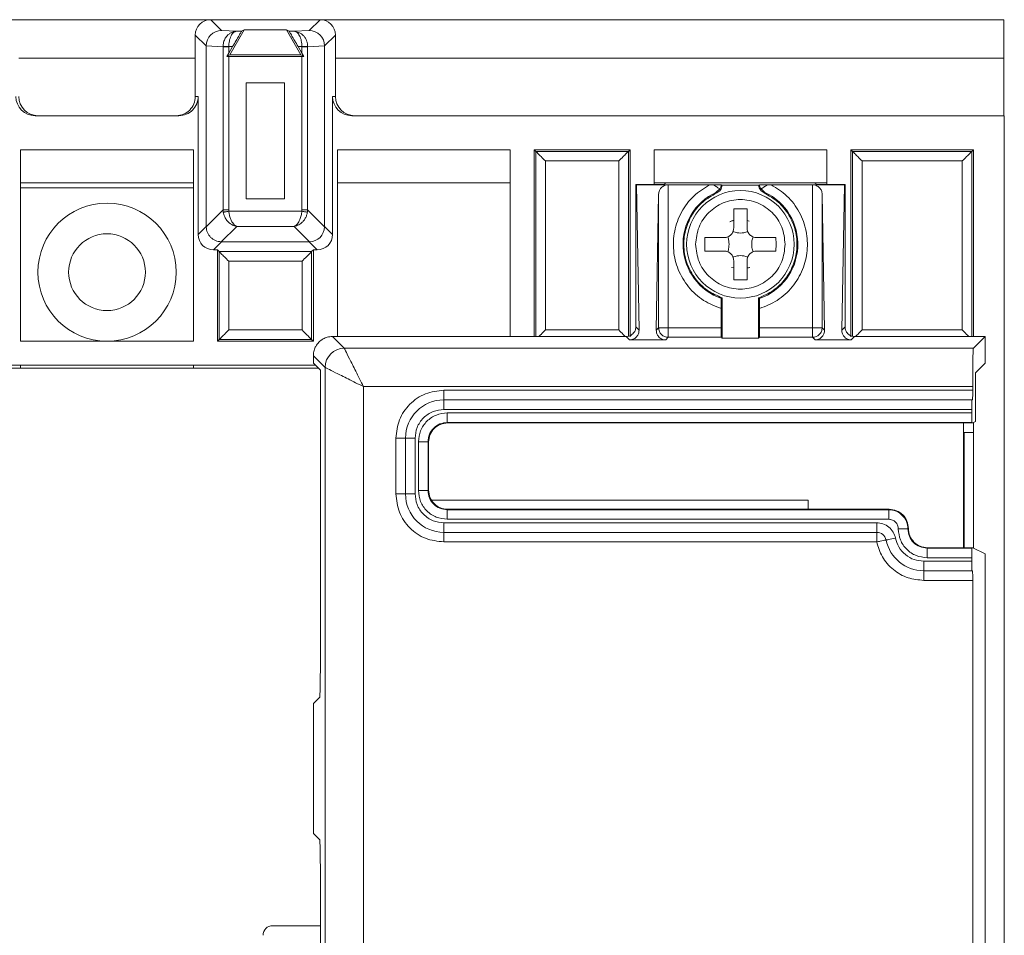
# Paper-space layout 'Blatt2' of a CAD drawing. Header units: millimetres. Extents: x 257 to 862, y 404 to 535.
# Tile 36 of 36: x 811 to 862, y 473 to 521. Entities that reach past the tile are written whole.
import ezdxf

# ---------------------------------------------------------------- set-up
doc = ezdxf.new("R2010")
doc.units = ezdxf.units.MM

psp = doc.layouts.new('Blatt2')

# ---------------------------------------------------------------- linework, layer by layer
at = {"color": 7, "linetype": 'Continuous', "lineweight": 15}
for p, q in [((810.102, 520.74), (820.902, 520.74)), ((821.466, 520.175), (820.902, 520.74)), ((826.602, 520.74), (820.902, 520.74)), ((826.037, 520.175), (826.602, 520.74)), ((826.602, 520.74), (862.233, 520.74)), ((862.233, 518.74), (862.233, 520.74)), ((821.898, 518.914), (822.649, 520.214)), ((822.515, 520.137), (822.649, 520.214)), ((822.649, 520.214), (824.855, 520.214)), ((825.605, 518.914), (824.855, 520.214)), ((824.855, 520.214), (824.989, 520.137)), ((820.667, 519.375), (820.102, 519.94)), ((820.102, 519.94), (820.102, 518.74)), ((821.466, 520.175), (822.26, 520.137)), ((822.26, 520.137), (822.515, 520.137)), ((824.989, 520.137), (825.244, 520.137)), ((825.244, 520.137), (826.037, 520.175)), ((825.404, 520.078), (825.244, 520.137)), ((825.244, 520.137), (825.503, 520.079)), ((827.402, 519.94), (826.836, 519.375)), ((827.402, 518.74), (827.402, 519.94)), ((821.549, 519.333), (820.667, 519.375)), ((820.667, 509.97), (820.667, 519.375)), ((821.549, 519.339), (821.549, 519.333)), ((821.549, 510.838), (821.549, 519.333)), ((821.844, 519.333), (821.549, 519.333)), ((821.844, 519.337), (822.044, 519.337)), ((821.844, 518.99), (822.044, 519.337)), ((821.844, 519.333), (821.844, 519.337)), ((821.844, 518.99), (821.844, 519.333)), ((825.459, 519.337), (825.659, 519.337)), ((825.459, 519.337), (825.659, 518.99)), ((825.659, 519.337), (825.659, 519.333)), ((825.659, 519.333), (825.659, 518.99)), ((825.954, 519.333), (825.659, 519.333)), ((826.836, 519.375), (825.954, 519.333)), ((825.954, 519.333), (825.954, 519.339)), ((825.954, 519.333), (825.954, 510.838)), ((826.836, 519.375), (826.836, 509.97)), ((810.902, 518.74), (820.102, 518.74)), ((820.102, 516.74), (820.102, 518.74)), ((821.752, 518.83), (821.844, 518.99)), ((821.898, 518.914), (821.752, 518.83)), ((821.844, 518.83), (821.752, 518.83)), ((821.844, 510.838), (821.844, 518.83)), ((821.844, 518.83), (825.659, 518.83)), ((825.605, 518.914), (821.898, 518.914)), ((825.752, 518.83), (825.605, 518.914)), ((825.659, 518.99), (825.752, 518.83)), ((825.659, 518.83), (825.659, 510.838)), ((825.752, 518.83), (825.659, 518.83)), ((827.402, 518.74), (827.402, 516.74)), ((827.402, 518.74), (862.233, 518.74)), ((862.233, 515.74), (862.233, 518.74)), ((822.749, 517.448), (824.755, 517.448)), ((822.749, 511.405), (822.749, 517.448)), ((824.755, 517.448), (824.755, 511.405)), ((820.102, 516.74), (820.25, 516.74)), ((820.25, 516.74), (820.25, 509.553)), ((827.253, 509.553), (827.253, 516.74)), ((827.253, 516.74), (827.402, 516.74)), ((811.753, 515.74), (819.25, 515.74)), ((862.252, 515.74), (828.253, 515.74)), ((862.252, 515.74), (862.252, 412.74)), ((820.002, 513.97), (811.002, 513.97)), ((811.002, 513.97), (811.002, 503.99)), ((820.002, 503.99), (820.002, 513.97)), ((827.502, 513.97), (827.502, 504.241)), ((836.502, 513.97), (827.502, 513.97)), ((836.502, 504.241), (836.502, 513.97)), ((837.752, 513.97), (837.752, 504.241)), ((837.752, 513.97), (837.841, 513.881)), ((842.752, 513.97), (837.752, 513.97)), ((842.663, 513.881), (837.841, 513.881)), ((842.752, 513.97), (842.663, 513.881)), ((842.752, 504.215), (842.752, 513.97)), ((844.002, 513.97), (844.002, 512.159)), ((853.002, 513.97), (844.002, 513.97)), ((853.002, 512.159), (853.002, 513.97)), ((854.252, 513.97), (854.252, 504.215)), ((854.252, 513.97), (854.341, 513.881)), ((860.652, 513.97), (854.252, 513.97)), ((860.563, 513.881), (854.341, 513.881)), ((860.652, 513.97), (860.563, 513.881)), ((860.652, 504.241), (860.652, 513.97)), ((838.341, 513.381), (838.341, 504.579)), ((842.163, 513.381), (838.341, 513.381)), ((842.163, 504.579), (842.163, 513.381)), ((860.063, 513.381), (854.841, 513.381)), ((854.841, 513.381), (854.841, 504.579)), ((860.063, 504.579), (860.063, 513.381)), ((811.002, 512.238), (820.002, 512.238)), ((811.002, 511.99), (820.002, 511.99)), ((836.502, 512.238), (827.502, 512.238)), ((843.052, 512.159), (843.052, 504.741)), ((843.087, 512.141), (843.052, 512.159)), ((844.502, 512.159), (843.052, 512.159)), ((843.22, 504.572), (843.087, 512.141)), ((843.087, 512.141), (844.743, 512.141)), ((853.002, 512.238), (844.002, 512.238)), ((844.66, 512.238), (844.502, 512.159)), ((844.743, 512.141), (846.896, 512.141)), ((844.743, 512.141), (844.743, 504.698)), ((846.896, 512.141), (847.099, 512.141)), ((847.51, 512.137), (847.554, 512.115)), ((847.554, 512.115), (849.449, 512.115)), ((849.449, 512.115), (849.493, 512.137)), ((849.904, 512.141), (850.108, 512.141)), ((850.108, 512.141), (852.26, 512.141)), ((852.26, 512.141), (853.917, 512.141)), ((852.26, 504.698), (852.26, 512.141)), ((852.502, 512.159), (852.344, 512.238)), ((853.952, 512.159), (852.502, 512.159)), ((853.917, 512.141), (853.783, 504.572)), ((853.917, 512.141), (853.952, 512.159)), ((853.952, 504.741), (853.952, 512.159)), ((844.243, 511.656), (844.118, 504.572)), ((844.243, 504.698), (844.243, 511.656)), ((847.227, 511.748), (847.424, 511.924)), ((847.267, 511.718), (847.227, 511.748)), ((849.776, 511.748), (849.579, 511.924)), ((849.776, 511.748), (849.737, 511.718)), ((852.886, 504.572), (852.76, 511.656)), ((852.76, 511.656), (852.76, 504.698)), ((824.755, 511.405), (822.749, 511.405)), ((820.667, 509.957), (821.549, 510.838)), ((821.549, 510.838), (821.844, 510.838)), ((821.56, 510.718), (821.549, 510.838)), ((821.85, 510.763), (821.844, 510.838)), ((825.654, 510.763), (821.85, 510.763)), ((825.659, 510.838), (825.654, 510.763)), ((825.659, 510.838), (825.954, 510.838)), ((825.954, 510.838), (825.944, 510.718)), ((825.954, 510.838), (826.836, 509.957)), ((848.152, 510.891), (848.852, 510.891)), ((848.152, 509.891), (848.152, 510.891)), ((848.852, 510.891), (848.852, 509.891)), ((820.25, 509.553), (820.667, 509.97)), ((820.667, 509.957), (820.667, 509.97)), ((822.26, 509.976), (821.454, 509.17)), ((825.244, 509.976), (822.26, 509.976)), ((825.244, 509.976), (826.05, 509.17)), ((826.836, 509.97), (827.253, 509.553)), ((847.961, 510.223), (848.147, 510.292)), ((848.852, 510.274), (848.967, 510.252)), ((821.467, 509.17), (821.05, 508.753)), ((821.467, 509.17), (821.454, 509.17)), ((826.037, 509.17), (821.467, 509.17)), ((826.037, 509.17), (826.05, 509.17)), ((826.037, 509.17), (826.453, 508.753)), ((846.647, 509.041), (846.652, 509.391)), ((846.652, 508.691), (846.647, 509.041)), ((846.652, 509.391), (847.652, 509.391)), ((849.352, 509.391), (850.352, 509.391)), ((850.352, 509.391), (850.357, 509.041)), ((850.357, 509.041), (850.352, 508.691)), ((821.05, 508.753), (821.252, 508.753)), ((821.252, 508.753), (821.341, 508.662)), ((821.252, 508.753), (821.252, 503.99)), ((821.341, 508.662), (826.163, 508.662)), ((821.341, 508.662), (821.341, 504.079)), ((826.163, 508.662), (826.252, 508.753)), ((826.163, 504.079), (826.163, 508.662)), ((826.252, 508.753), (826.453, 508.753)), ((826.252, 503.99), (826.252, 508.753)), ((847.652, 508.691), (846.652, 508.691)), ((850.352, 508.691), (849.352, 508.691)), ((821.841, 508.162), (821.841, 504.579)), ((825.663, 508.162), (821.841, 508.162)), ((825.663, 504.579), (825.663, 508.162)), ((848.152, 507.191), (848.152, 508.191)), ((848.852, 508.191), (848.852, 507.191)), ((848.152, 507.808), (848.036, 507.83)), ((848.852, 507.191), (848.152, 507.191)), ((847.554, 506.25), (847.51, 506.219)), ((847.554, 504.154), (847.554, 506.25)), ((849.449, 504.154), (849.449, 506.25)), ((849.493, 506.219), (849.449, 506.25)), ((847.502, 505.696), (847.502, 504.698)), ((849.502, 504.698), (849.502, 505.696)), ((821.841, 504.579), (825.663, 504.579)), ((838.341, 504.579), (842.163, 504.579)), ((843.052, 504.741), (843.22, 504.572)), ((844.118, 504.572), (844.243, 504.698)), ((844.743, 504.698), (847.502, 504.698)), ((844.743, 504.198), (844.743, 504.347)), ((849.502, 504.698), (852.26, 504.698)), ((852.76, 504.698), (852.886, 504.572)), ((853.783, 504.572), (853.952, 504.741)), ((854.841, 504.579), (860.063, 504.579)), ((811.002, 503.99), (820.002, 503.99)), ((821.252, 503.99), (821.341, 504.079)), ((821.252, 503.99), (826.252, 503.99)), ((821.341, 504.079), (826.163, 504.079)), ((826.252, 503.99), (826.163, 504.079)), ((827.863, 503.63), (827.252, 504.241)), ((827.252, 504.241), (842.552, 504.241)), ((842.729, 504.063), (842.552, 504.241)), ((844.609, 504.063), (842.729, 504.063)), ((844.743, 504.198), (844.609, 504.063)), ((847.51, 504.198), (844.743, 504.198)), ((847.554, 504.154), (847.51, 504.198)), ((849.449, 504.154), (847.554, 504.154)), ((849.493, 504.198), (849.449, 504.154)), ((852.26, 504.198), (849.493, 504.198)), ((852.395, 504.063), (852.26, 504.198)), ((854.274, 504.063), (852.395, 504.063)), ((854.452, 504.241), (854.274, 504.063)), ((854.452, 504.241), (861.252, 504.241)), ((860.64, 503.63), (861.252, 504.241)), ((861.252, 502.852), (861.252, 504.241)), ((827.863, 503.63), (860.64, 503.63)), ((826.863, 502.63), (826.252, 503.241)), ((826.252, 502.852), (826.252, 503.241)), ((826.618, 502.486), (826.252, 502.852)), ((861.252, 502.852), (860.746, 502.346)), ((826.514, 502.59), (259.333, 502.59)), ((826.364, 502.74), (807.252, 502.74)), ((811.002, 502.59), (811.002, 502.74)), ((820.002, 502.74), (820.002, 502.59)), ((826.618, 502.486), (826.618, 487.462)), ((826.863, 425.853), (826.863, 502.63)), ((860.746, 502.346), (860.746, 499.811)), ((828.863, 501.63), (828.863, 426.852)), ((860.606, 501.63), (828.863, 501.63)), ((833.052, 500.941), (833.052, 501.441)), ((833.052, 501.441), (860.606, 501.441)), ((860.606, 501.441), (860.606, 501.63)), ((833.052, 500.941), (860.562, 500.941)), ((833.052, 500.941), (833.052, 500.441)), ((860.562, 500.941), (860.597, 500.941)), ((833.052, 500.441), (860.554, 500.441)), ((833.23, 500.263), (833.23, 499.763)), ((860.554, 500.263), (833.23, 500.263)), ((860.554, 500.263), (860.554, 500.441)), ((833.23, 499.763), (860.562, 499.763)), ((833.252, 499.741), (833.23, 499.763)), ((860.606, 499.741), (833.252, 499.741)), ((860.133, 493.241), (860.133, 499.741)), ((860.606, 499.741), (860.562, 499.763)), ((860.746, 499.811), (860.606, 499.741)), ((860.652, 493.218), (860.652, 499.764)), ((860.133, 499.24), (860.652, 499.24)), ((830.552, 496.041), (830.552, 498.941)), ((831.052, 498.941), (830.552, 498.941)), ((831.052, 498.941), (831.052, 496.041)), ((831.052, 498.941), (831.552, 498.941)), ((831.552, 498.941), (831.552, 496.041)), ((831.73, 496.219), (831.73, 498.763)), ((832.23, 496.219), (832.23, 498.763)), ((832.252, 498.741), (832.23, 498.763)), ((832.252, 496.241), (832.252, 498.741)), ((831.73, 496.219), (832.23, 496.219)), ((832.23, 496.219), (832.252, 496.241)), ((831.052, 496.041), (830.552, 496.041)), ((831.552, 496.041), (831.052, 496.041)), ((852.033, 495.71), (832.427, 495.71)), ((852.033, 495.241), (852.033, 495.71)), ((833.23, 495.219), (833.252, 495.241)), ((833.23, 494.719), (833.23, 495.219)), ((856.23, 495.219), (833.23, 495.219)), ((856.252, 495.241), (833.252, 495.241)), ((856.252, 495.241), (856.23, 495.219)), ((856.23, 494.719), (856.23, 495.219)), ((833.052, 494.541), (855.602, 494.541)), ((833.052, 494.541), (833.052, 494.041)), ((856.23, 494.719), (833.23, 494.719)), ((855.602, 494.541), (855.602, 494.041)), ((833.052, 494.041), (855.602, 494.041)), ((833.052, 494.041), (833.052, 493.541)), ((857.23, 494.219), (857.252, 494.241)), ((855.602, 493.541), (833.052, 493.541)), ((858.23, 493.219), (858.252, 493.241)), ((858.23, 493.219), (858.23, 492.719)), ((860.562, 493.219), (858.23, 493.219)), ((860.606, 493.241), (858.252, 493.241)), ((860.562, 493.219), (860.606, 493.241)), ((861.252, 492.918), (860.606, 493.241)), ((858.052, 492.541), (860.554, 492.541)), ((858.052, 492.541), (858.052, 492.041)), ((860.554, 492.719), (858.23, 492.719)), ((860.554, 492.541), (860.554, 492.719)), ((861.252, 469.764), (861.252, 492.918)), ((858.052, 492.041), (860.562, 492.041)), ((858.052, 491.541), (858.052, 492.041)), ((860.597, 492.041), (860.562, 492.041)), ((860.606, 491.541), (858.052, 491.541)), ((860.606, 471.141), (860.606, 491.541)), ((826.584, 485.462), (826.252, 485.13)), ((826.252, 485.13), (826.252, 478.352)), ((826.252, 478.352), (826.584, 478.02)), ((826.618, 476.02), (826.618, 425.997)), ((826.618, 473.555), (824.133, 473.555))]:
    psp.add_line(p, q, dxfattribs=at)
at = {"color": 8, "linetype": 'Continuous', "lineweight": 15}
for p, q in [((837.841, 513.881), (837.841, 504.241)), ((842.663, 504.263), (842.663, 513.881)), ((854.341, 513.881), (854.341, 504.263)), ((860.563, 504.241), (860.563, 513.881)), ((860.152, 499.24), (860.152, 493.241))]:
    psp.add_line(p, q, dxfattribs=at)
at = {"color": 7, "linetype": 'Continuous', "lineweight": 15, "flags": 128}
for points in [[(821.549, 519.339), (821.563, 519.339), (821.585, 519.339), (821.615, 519.339), (821.652, 519.338), (821.695, 519.338), (821.742, 519.338), (821.792, 519.337), (821.844, 519.337)], [(825.659, 519.337), (825.711, 519.337), (825.761, 519.338), (825.809, 519.338), (825.851, 519.338), (825.888, 519.339), (825.918, 519.339), (825.941, 519.339), (825.954, 519.339)], [(821.56, 510.718), (821.574, 510.721), (821.597, 510.724), (821.627, 510.729), (821.663, 510.734), (821.705, 510.741), (821.751, 510.748), (821.799, 510.755), (821.85, 510.763)], [(825.944, 510.718), (825.929, 510.721), (825.907, 510.724), (825.877, 510.729), (825.841, 510.734), (825.799, 510.741), (825.753, 510.748), (825.704, 510.755), (825.654, 510.763)], [(856.582, 493.741), (856.486, 493.722), (856.395, 493.703), (856.31, 493.686), (856.236, 493.67), (856.175, 493.658), (856.129, 493.649), (856.102, 493.643), (856.092, 493.641)]]:
    psp.add_lwpolyline(points, dxfattribs=at)
at = {"color": 7, "linetype": 'Continuous', "lineweight": 15}
for centre, radius in [((848.502, 509.041), 2.8), ((815.502, 507.59), 3.6), ((815.502, 507.59), 2)]:
    psp.add_circle(centre, radius, dxfattribs=at)
for centre, radius, start, end in [((848.502, 509.041), 2.991, 115.2149, 250.6449), ((848.502, 509.041), 2.991, 289.3551, 64.7851), ((852.26, 504.698), 0.5, 270.0219, 314.9981), ((827.863, 502.629), 1, 90.0174, 179.9813), ((833.052, 498.941), 2, 90, 180), ((833.052, 496.041), 2, 180, 270), ((855.602, 493.541), 0.5, 11.537, 90), ((858.052, 494.041), 2, 191.537, 270), ((824.133, 473.055), 0.5, 90, 180)]:
    psp.add_arc(centre, radius, start, end, dxfattribs=at)
for centre, major_axis, ratio, start_param, end_param in [((820.902, 519.94), (-0.566, 0.566), 0.999921, 5.497827, 7.068544), ((826.602, 519.94), (0.566, 0.566), 0.999921, 5.497827, 7.068544), ((821.466, 519.375), (0.324, 0.732), 0.998842, 0.4171, 1.987045), ((826.037, 519.375), (-0.324, 0.732), 0.998842, 4.29614, 5.866085), ((811.753, 516.74), (-1, 0), 0.99996, 0, 1.570796), ((811.902, 516.74), (-1, 0), 0.99996, 0, 1.570796), ((819.102, 516.74), (-1, 0), 0.99996, 1.570796, 3.141593), ((819.25, 516.74), (-1, 0), 0.99996, 1.570796, 3.141593), ((828.253, 516.74), (-1, 0), 0.99996, 0, 1.570796), ((828.402, 516.74), (-1, 0), 0.99996, 0, 1.570796), ((826.037, 509.969), (0.566, 0.566), 0.998377, 3.94363, 5.481148), ((825.996, 510.01), (0.78, -0.335), 0.932781, 0.364185, 0.380785), ((821.05, 509.553), (-0.566, -0.566), 0.999921, 5.497827, 7.068544), ((826.453, 509.553), (0.566, -0.566), 0.999921, 5.497827, 7.068544)]:
    psp.add_ellipse(centre, major_axis=major_axis, ratio=ratio, start_param=start_param, end_param=end_param, dxfattribs=at)
at = {"color": 8, "linetype": 'Continuous', "lineweight": 15}
for points, knots in [([(821.549, 519.339), (821.555, 519.415), (821.568, 519.569), (821.658, 519.783), (821.752, 519.889), (821.8, 519.944)], [0, 0, 0, 0, 0.322886, 0.653666, 1, 1, 1, 1]), ([(825.659, 519.337), (825.657, 519.389), (825.653, 519.494), (825.629, 519.642), (825.589, 519.782), (825.518, 519.951), (825.449, 520.028), (825.404, 520.078)], [0, 0, 0, 0, 0.156967, 0.321065, 0.46951, 0.653219, 1, 1, 1, 1]), ([(825.503, 520.079), (825.587, 520.029), (825.716, 519.952), (825.836, 519.784), (825.903, 519.644), (825.945, 519.497), (825.951, 519.391), (825.954, 519.339)], [0, 0, 0, 0, 0.34685, 0.530483, 0.678919, 0.843013, 1, 1, 1, 1])]:
    psp.add_open_spline(points, degree=3, knots=knots, dxfattribs=at)
at = {"color": 7, "linetype": 'Continuous', "lineweight": 15}
for points, knots in [([(821.8, 519.944), (821.84, 519.977), (821.951, 520.07), (822.116, 520.129), (822.228, 520.135), (822.26, 520.137)], [0, 0, 0, 0, 0.2840945, 0.7956377, 1, 1, 1, 1]), ([(822.26, 520.137), (822.202, 520.125), (822.088, 520.101), (821.983, 519.94), (821.911, 519.773), (821.872, 519.632), (821.849, 519.487), (821.846, 519.385), (821.844, 519.337)], [0, 0, 0, 0, 0.2652399, 0.5229816, 0.6583884, 0.7698511, 0.89074, 1, 1, 1, 1]), ([(822.044, 519.337), (822.106, 519.444), (822.221, 519.643), (822.351, 519.864), (822.43, 519.999), (822.477, 520.078), (822.507, 520.127), (822.512, 520.134), (822.515, 520.137)], [0, 0, 0, 0, 0.27441, 0.508466, 0.641422, 0.766933, 0.886036, 1, 1, 1, 1]), ([(824.989, 520.137), (824.991, 520.134), (824.997, 520.127), (825.027, 520.078), (825.073, 519.999), (825.153, 519.864), (825.282, 519.643), (825.397, 519.444), (825.459, 519.337)], [0, 0, 0, 0, 0.113952, 0.2330621, 0.3585708, 0.4915336, 0.7255905, 1, 1, 1, 1]), ([(837.841, 513.881), (837.842, 513.879), (837.846, 513.876), (837.877, 513.845), (837.96, 513.762), (838.125, 513.596), (838.264, 513.457), (838.341, 513.381)], [0, 0, 0, 0, 0.0867671, 0.1778195, 0.3796728, 0.6571033, 1, 1, 1, 1]), ([(842.663, 513.881), (842.661, 513.879), (842.658, 513.876), (842.627, 513.844), (842.544, 513.762), (842.379, 513.596), (842.24, 513.457), (842.163, 513.381)], [0, 0, 0, 0, 0.086763, 0.177819, 0.379645, 0.657109, 1, 1, 1, 1]), ([(854.341, 513.881), (854.342, 513.879), (854.346, 513.876), (854.377, 513.845), (854.46, 513.762), (854.625, 513.596), (854.764, 513.457), (854.841, 513.381)], [0, 0, 0, 0, 0.086764, 0.177829, 0.379649, 0.65707, 1, 1, 1, 1]), ([(860.563, 513.881), (860.561, 513.879), (860.558, 513.876), (860.527, 513.844), (860.444, 513.762), (860.279, 513.596), (860.14, 513.457), (860.063, 513.381)], [0, 0, 0, 0, 0.0868052, 0.177868, 0.3796135, 0.657101, 1, 1, 1, 1]), ([(844.743, 512.141), (844.71, 512.139), (844.642, 512.135), (844.543, 512.103), (844.45, 512.052), (844.352, 511.966), (844.265, 511.832), (844.251, 511.718), (844.243, 511.656)], [0, 0, 0, 0, 0.1057289, 0.2187791, 0.3423931, 0.4792099, 0.7194048, 1, 1, 1, 1]), ([(847.502, 505.696), (847.187, 505.82), (846.542, 506.074), (845.762, 506.796), (845.222, 507.7), (844.977, 508.71), (845.029, 509.748), (845.391, 510.736), (846.023, 511.591), (846.609, 511.961), (846.896, 512.141)], [0, 0, 0, 0, 0.122211, 0.25, 0.377789, 0.499999, 0.622208, 0.749999, 0.877788, 1, 1, 1, 1]), ([(847.099, 512.141), (847.155, 512.141), (847.266, 512.14), (847.398, 512.139), (847.49, 512.138), (847.504, 512.137), (847.51, 512.137)], [0, 0, 0, 0, 0.250021, 0.500002, 0.749997, 1, 1, 1, 1]), ([(847.424, 511.924), (847.382, 511.953), (847.291, 512.016), (847.166, 512.098), (847.099, 512.141)], [0, 0, 0, 0, 0.469733, 1, 1, 1, 1]), ([(847.554, 512.115), (847.546, 512.073), (847.531, 511.989), (847.466, 511.876), (847.38, 511.78), (847.305, 511.738), (847.267, 511.718)], [0, 0, 0, 0, 0.24924, 0.49996, 0.749192, 1, 1, 1, 1]), ([(847.424, 511.924), (847.454, 511.977), (847.492, 512.046), (847.506, 512.117), (847.51, 512.134), (847.51, 512.136), (847.51, 512.137)], [0, 0, 0, 0, 0.67586, 0.867312, 0.93981, 1, 1, 1, 1]), ([(849.737, 511.718), (849.699, 511.738), (849.624, 511.78), (849.537, 511.876), (849.473, 511.988), (849.457, 512.073), (849.449, 512.115)], [0, 0, 0, 0, 0.24919, 0.499951, 0.749231, 1, 1, 1, 1]), ([(849.493, 512.137), (849.5, 512.137), (849.513, 512.138), (849.605, 512.139), (849.738, 512.14), (849.849, 512.141), (849.904, 512.141)], [0, 0, 0, 0, 0.249995, 0.499997, 0.750053, 1, 1, 1, 1]), ([(849.579, 511.924), (849.549, 511.977), (849.511, 512.046), (849.497, 512.117), (849.494, 512.134), (849.493, 512.136), (849.493, 512.137)], [0, 0, 0, 0, 0.675585, 0.868298, 0.940159, 1, 1, 1, 1]), ([(850.108, 512.141), (850.394, 511.961), (850.98, 511.591), (851.612, 510.736), (851.974, 509.748), (852.027, 508.71), (851.782, 507.7), (851.242, 506.796), (850.461, 506.074), (849.817, 505.82), (849.502, 505.696)], [0, 0, 0, 0, 0.122207, 0.249997, 0.377788, 0.499998, 0.622208, 0.749999, 0.877788, 1, 1, 1, 1]), ([(849.579, 511.924), (849.622, 511.953), (849.712, 512.016), (849.838, 512.098), (849.904, 512.141)], [0, 0, 0, 0, 0.469838, 1, 1, 1, 1]), ([(852.76, 511.656), (852.753, 511.718), (852.738, 511.832), (852.651, 511.966), (852.553, 512.052), (852.461, 512.103), (852.362, 512.135), (852.293, 512.139), (852.26, 512.141)], [0, 0, 0, 0, 0.280595, 0.52079, 0.657608, 0.781222, 0.894271, 1, 1, 1, 1]), ([(847.267, 511.718), (847.012, 511.572), (846.502, 511.281), (845.942, 510.584), (845.599, 509.768), (845.514, 508.884), (845.692, 508.014), (846.118, 507.238), (846.747, 506.604), (847.285, 506.368), (847.554, 506.25)], [0, 0, 0, 0, 0.125, 0.249997, 0.374997, 0.499997, 0.624996, 0.749995, 0.874996, 1, 1, 1, 1]), ([(849.449, 506.25), (849.718, 506.368), (850.256, 506.604), (850.886, 507.238), (851.312, 508.014), (851.489, 508.884), (851.404, 509.768), (851.062, 510.584), (850.502, 511.281), (849.992, 511.572), (849.737, 511.718)], [0, 0, 0, 0, 0.124998, 0.249998, 0.374999, 0.499999, 0.624999, 0.749997, 0.874999, 1, 1, 1, 1]), ([(846.168, 509.041), (846.203, 509.347), (846.274, 509.957), (846.813, 510.734), (847.584, 511.253), (848.502, 511.435), (849.419, 511.253), (850.19, 510.734), (850.73, 509.957), (850.8, 509.347), (850.835, 509.041)], [0, 0, 0, 0, 0.125, 0.250001, 0.374999, 0.5, 0.625001, 0.749999, 0.875, 1, 1, 1, 1]), ([(822.26, 509.976), (822.236, 509.981), (822.15, 509.997), (821.967, 510.071), (821.768, 510.241), (821.619, 510.477), (821.58, 510.637), (821.56, 510.718)], [0, 0, 0, 0, 0.080089, 0.283768, 0.588469, 0.788646, 1, 1, 1, 1]), ([(821.85, 510.763), (821.858, 510.697), (821.876, 510.564), (821.933, 510.374), (822.009, 510.217), (822.109, 510.056), (822.2, 510.008), (822.26, 509.976)], [0, 0, 0, 0, 0.166043, 0.33892, 0.527065, 0.690003, 1, 1, 1, 1]), ([(825.654, 510.763), (825.644, 510.689), (825.623, 510.537), (825.542, 510.301), (825.435, 510.108), (825.332, 510.014), (825.268, 509.984), (825.249, 509.978), (825.244, 509.976)], [0, 0, 0, 0, 0.18774, 0.385198, 0.673525, 0.899248, 0.974881, 1, 1, 1, 1]), ([(825.944, 510.718), (825.932, 510.664), (825.908, 510.552), (825.832, 510.393), (825.731, 510.248), (825.578, 510.104), (825.406, 510.011), (825.287, 509.985), (825.244, 509.976)], [0, 0, 0, 0, 0.141267, 0.286022, 0.446427, 0.606919, 0.858216, 1, 1, 1, 1]), ([(821.454, 509.17), (821.349, 509.184), (821.144, 509.211), (820.89, 509.392), (820.708, 509.647), (820.681, 509.851), (820.667, 509.957)], [0, 0, 0, 0, 0.257025, 0.500001, 0.742949, 1, 1, 1, 1]), ([(847.955, 510.214), (847.977, 510.228), (848.037, 510.263), (848.108, 510.27), (848.152, 510.274)], [0, 0, 0, 0, 0.37049, 1, 1, 1, 1]), ([(847.652, 509.391), (847.686, 509.393), (847.753, 509.397), (847.878, 509.438), (848.014, 509.529), (848.105, 509.665), (848.146, 509.79), (848.15, 509.857), (848.152, 509.891)], [0, 0, 0, 0, 0.13062, 0.257632, 0.49997, 0.742349, 0.869348, 1, 1, 1, 1]), ([(847.843, 509.429), (847.864, 509.359), (847.902, 509.237), (847.91, 509.1), (847.914, 509.041)], [0, 0, 0, 0, 0.572192, 1, 1, 1, 1]), ([(848.89, 509.7), (848.819, 509.679), (848.697, 509.643), (848.502, 509.623), (848.307, 509.643), (848.185, 509.679), (848.114, 509.7)], [0, 0, 0, 0, 0.289746, 0.5, 0.710254, 1, 1, 1, 1]), ([(848.852, 509.891), (848.854, 509.857), (848.858, 509.79), (848.898, 509.665), (848.989, 509.529), (849.126, 509.438), (849.251, 509.397), (849.318, 509.393), (849.352, 509.391)], [0, 0, 0, 0, 0.130664, 0.257683, 0.499987, 0.742381, 0.869312, 1, 1, 1, 1]), ([(849.089, 509.041), (849.093, 509.1), (849.102, 509.237), (849.139, 509.359), (849.161, 509.429)], [0, 0, 0, 0, 0.427639, 1, 1, 1, 1]), ([(850.835, 509.041), (850.8, 508.736), (850.73, 508.125), (850.19, 507.348), (849.419, 506.829), (848.502, 506.647), (847.584, 506.829), (846.813, 507.348), (846.274, 508.125), (846.203, 508.736), (846.168, 509.041)], [0, 0, 0, 0, 0.1249998, 0.2500001, 0.3749989, 0.5, 0.6250011, 0.7499999, 0.8750002, 1, 1, 1, 1]), ([(847.914, 509.041), (847.91, 508.982), (847.902, 508.845), (847.864, 508.723), (847.843, 508.653)], [0, 0, 0, 0, 0.427644, 1, 1, 1, 1]), ([(849.161, 508.653), (849.139, 508.723), (849.102, 508.845), (849.093, 508.982), (849.089, 509.041)], [0, 0, 0, 0, 0.572193, 1, 1, 1, 1]), ([(821.841, 508.162), (821.764, 508.239), (821.625, 508.378), (821.46, 508.544), (821.377, 508.626), (821.346, 508.657), (821.342, 508.661), (821.341, 508.662)], [0, 0, 0, 0, 0.3428558, 0.6203384, 0.82218, 0.9132503, 1, 1, 1, 1]), ([(826.163, 508.662), (826.161, 508.661), (826.158, 508.657), (826.127, 508.626), (826.044, 508.544), (825.879, 508.378), (825.74, 508.239), (825.663, 508.162)], [0, 0, 0, 0, 0.086791, 0.177879, 0.379691, 0.657156, 1, 1, 1, 1]), ([(848.152, 508.191), (848.15, 508.225), (848.146, 508.292), (848.105, 508.417), (848.014, 508.554), (847.878, 508.645), (847.753, 508.685), (847.686, 508.689), (847.652, 508.691)], [0, 0, 0, 0, 0.13067, 0.257673, 0.50003, 0.74237, 0.869381, 1, 1, 1, 1]), ([(848.114, 508.382), (848.185, 508.403), (848.307, 508.439), (848.502, 508.46), (848.697, 508.439), (848.819, 508.403), (848.89, 508.382)], [0, 0, 0, 0, 0.289746, 0.5, 0.710254, 1, 1, 1, 1]), ([(849.352, 508.691), (849.318, 508.689), (849.251, 508.685), (849.126, 508.645), (848.989, 508.554), (848.898, 508.417), (848.858, 508.292), (848.854, 508.225), (848.852, 508.191)], [0, 0, 0, 0, 0.130686, 0.257689, 0.500007, 0.742368, 0.869358, 1, 1, 1, 1]), ([(848.995, 507.84), (848.99, 507.837), (848.947, 507.814), (848.896, 507.811), (848.852, 507.808)], [0, 0, 0, 0, 0.111264, 1, 1, 1, 1]), ([(847.51, 506.219), (847.509, 506.211), (847.507, 506.194), (847.504, 506.075), (847.502, 505.903), (847.502, 505.765), (847.502, 505.696)], [0, 0, 0, 0, 0.2374306, 0.4826326, 0.7384003, 1, 1, 1, 1]), ([(849.502, 505.696), (849.502, 505.765), (849.501, 505.902), (849.499, 506.076), (849.497, 506.171), (849.495, 506.212), (849.494, 506.217), (849.493, 506.219)], [0, 0, 0, 0, 0.261279, 0.5167324, 0.7616349, 0.8803608, 1, 1, 1, 1]), ([(821.341, 504.079), (821.342, 504.08), (821.346, 504.084), (821.377, 504.115), (821.46, 504.197), (821.625, 504.363), (821.764, 504.502), (821.841, 504.579)], [0, 0, 0, 0, 0.086806, 0.177887, 0.379606, 0.657096, 1, 1, 1, 1]), ([(826.163, 504.079), (826.161, 504.08), (826.158, 504.083), (826.127, 504.114), (826.044, 504.198), (825.878, 504.363), (825.74, 504.502), (825.663, 504.579)], [0, 0, 0, 0, 0.086759, 0.177827, 0.379647, 0.657109, 1, 1, 1, 1]), ([(838.341, 504.579), (838.262, 504.5), (838.141, 504.378), (838.04, 504.277), (838.003, 504.241)], [0, 0, 0, 0, 0.641692, 1, 1, 1, 1]), ([(842.5, 504.241), (842.464, 504.277), (842.363, 504.378), (842.241, 504.5), (842.163, 504.579)], [0, 0, 0, 0, 0.358308, 1, 1, 1, 1]), ([(843.052, 504.741), (843.044, 504.676), (843.029, 504.545), (842.914, 504.379), (842.748, 504.264), (842.617, 504.249), (842.552, 504.241)], [0, 0, 0, 0, 0.25, 0.499988, 0.74998, 1, 1, 1, 1]), ([(843.22, 504.572), (843.215, 504.508), (843.205, 504.39), (843.111, 504.231), (842.986, 504.127), (842.85, 504.072), (842.769, 504.066), (842.729, 504.063)], [0, 0, 0, 0, 0.282721, 0.523827, 0.747704, 0.877331, 1, 1, 1, 1]), ([(844.118, 504.572), (844.123, 504.508), (844.134, 504.39), (844.217, 504.25), (844.313, 504.158), (844.406, 504.104), (844.506, 504.07), (844.575, 504.066), (844.609, 504.063)], [0, 0, 0, 0, 0.282489, 0.523397, 0.660842, 0.784016, 0.89579, 1, 1, 1, 1]), ([(844.243, 504.698), (844.251, 504.632), (844.266, 504.501), (844.381, 504.336), (844.547, 504.22), (844.678, 504.205), (844.743, 504.198)], [0, 0, 0, 0, 0.250002, 0.500039, 0.75, 1, 1, 1, 1]), ([(844.743, 504.698), (844.678, 504.698), (844.549, 504.698), (844.385, 504.698), (844.269, 504.698), (844.252, 504.698), (844.243, 504.698)], [0, 0, 0, 0, 0.2499836, 0.4999716, 0.7499914, 1, 1, 1, 1]), ([(844.743, 504.347), (844.743, 504.372), (844.743, 504.42), (844.743, 504.507), (844.743, 504.6), (844.743, 504.665), (844.743, 504.698)], [0, 0, 0, 0, 0.250002, 0.500001, 0.750002, 1, 1, 1, 1]), ([(847.502, 504.698), (847.502, 504.663), (847.502, 504.593), (847.503, 504.469), (847.504, 504.339), (847.506, 504.25), (847.508, 504.205), (847.51, 504.2), (847.51, 504.198)], [0, 0, 0, 0, 0.135212, 0.269928, 0.49996, 0.73, 0.8635, 1, 1, 1, 1]), ([(849.493, 504.198), (849.494, 504.2), (849.495, 504.206), (849.497, 504.25), (849.499, 504.339), (849.501, 504.469), (849.502, 504.592), (849.502, 504.662), (849.502, 504.698)], [0, 0, 0, 0, 0.135221, 0.2699421, 0.4999812, 0.7300143, 0.86351, 1, 1, 1, 1]), ([(852.26, 504.698), (852.26, 504.633), (852.26, 504.503), (852.26, 504.339), (852.26, 504.223), (852.26, 504.206), (852.26, 504.198)], [0, 0, 0, 0, 0.249999, 0.499999, 0.75, 1, 1, 1, 1]), ([(852.26, 504.698), (852.325, 504.698), (852.455, 504.698), (852.619, 504.698), (852.735, 504.698), (852.752, 504.698), (852.76, 504.698)], [0, 0, 0, 0, 0.249978, 0.500026, 0.749997, 1, 1, 1, 1]), ([(852.886, 504.572), (852.88, 504.508), (852.87, 504.39), (852.776, 504.231), (852.651, 504.127), (852.515, 504.072), (852.434, 504.066), (852.395, 504.063)], [0, 0, 0, 0, 0.28272, 0.52383, 0.747753, 0.877328, 1, 1, 1, 1]), ([(852.614, 504.344), (852.636, 504.369), (852.679, 504.418), (852.725, 504.505), (852.755, 504.599), (852.758, 504.665), (852.76, 504.698)], [0, 0, 0, 0, 0.2499956, 0.4999872, 0.7500098, 1, 1, 1, 1]), ([(854.274, 504.063), (854.234, 504.066), (854.153, 504.072), (854.017, 504.127), (853.892, 504.231), (853.799, 504.39), (853.789, 504.508), (853.783, 504.572)], [0, 0, 0, 0, 0.122911, 0.252317, 0.476191, 0.717292, 1, 1, 1, 1]), ([(854.452, 504.241), (854.386, 504.249), (854.255, 504.264), (854.09, 504.379), (853.974, 504.545), (853.959, 504.676), (853.952, 504.741)], [0, 0, 0, 0, 0.250026, 0.499959, 0.749995, 1, 1, 1, 1]), ([(854.841, 504.579), (854.763, 504.5), (854.641, 504.378), (854.54, 504.277), (854.503, 504.241)], [0, 0, 0, 0, 0.641711, 1, 1, 1, 1]), ([(860.4, 504.241), (860.364, 504.277), (860.263, 504.378), (860.141, 504.5), (860.063, 504.579)], [0, 0, 0, 0, 0.358355, 1, 1, 1, 1]), ([(826.252, 503.241), (826.259, 503.335), (826.273, 503.504), (826.378, 503.747), (826.535, 503.958), (826.746, 504.115), (826.988, 504.22), (827.158, 504.234), (827.252, 504.241)], [0, 0, 0, 0, 0.1794983, 0.3228019, 0.5000106, 0.6771678, 0.8204751, 1, 1, 1, 1]), ([(828.863, 501.63), (828.726, 501.905), (828.459, 502.437), (828.13, 503.095), (827.91, 503.536), (827.878, 503.599), (827.863, 503.63)], [0, 0, 0, 0, 0.279466, 0.541274, 0.779799, 1, 1, 1, 1]), ([(860.606, 501.63), (860.606, 501.882), (860.607, 502.399), (860.615, 503.031), (860.624, 503.401), (860.632, 503.59), (860.637, 503.616), (860.64, 503.63)], [0, 0, 0, 0, 0.242998, 0.499196, 0.711189, 0.846097, 1, 1, 1, 1]), ([(828.863, 501.63), (828.589, 501.767), (828.059, 502.032), (827.396, 502.363), (827.037, 502.543), (826.889, 502.617), (826.872, 502.626), (826.863, 502.63)], [0, 0, 0, 0, 0.278538, 0.539394, 0.777068, 0.889677, 1, 1, 1, 1]), ([(830.552, 498.941), (830.589, 499.269), (830.664, 499.924), (831.243, 500.75), (832.069, 501.328), (832.724, 501.404), (833.052, 501.441)], [0, 0, 0, 0, 0.250002, 0.500002, 0.749998, 1, 1, 1, 1]), ([(860.597, 500.941), (860.598, 500.944), (860.599, 500.95), (860.601, 500.992), (860.602, 501.051), (860.604, 501.144), (860.605, 501.276), (860.606, 501.389), (860.606, 501.441)], [0, 0, 0, 0, 0.155021, 0.301536, 0.439533, 0.569009, 0.801397, 1, 1, 1, 1]), ([(860.554, 500.441), (860.554, 500.493), (860.554, 500.606), (860.555, 500.738), (860.557, 500.831), (860.558, 500.891), (860.56, 500.933), (860.562, 500.938), (860.562, 500.941)], [0, 0, 0, 0, 0.198607, 0.43099, 0.560462, 0.698464, 0.84498, 1, 1, 1, 1]), ([(833.052, 500.441), (832.863, 500.421), (832.572, 500.39), (832.222, 500.203), (831.984, 500.009), (831.79, 499.771), (831.603, 499.421), (831.572, 499.13), (831.552, 498.941)], [0, 0, 0, 0, 0.2394327, 0.3695947, 0.4999995, 0.6301599, 0.7605558, 1, 1, 1, 1]), ([(831.73, 498.763), (831.752, 498.959), (831.797, 499.352), (832.145, 499.85), (832.642, 500.196), (833.035, 500.241), (833.23, 500.263)], [0, 0, 0, 0, 0.249039, 0.500464, 0.75176, 1, 1, 1, 1]), ([(860.562, 499.763), (860.561, 499.766), (860.56, 499.772), (860.558, 499.815), (860.557, 499.874), (860.555, 499.967), (860.554, 500.099), (860.554, 500.211), (860.554, 500.263)], [0, 0, 0, 0, 0.154594, 0.300793, 0.438603, 0.568014, 0.800649, 1, 1, 1, 1]), ([(832.23, 498.763), (832.245, 498.894), (832.275, 499.156), (832.506, 499.487), (832.837, 499.718), (833.099, 499.748), (833.23, 499.763)], [0, 0, 0, 0, 0.24998, 0.499986, 0.749967, 1, 1, 1, 1]), ([(832.252, 498.741), (832.267, 498.872), (832.297, 499.134), (832.528, 499.465), (832.859, 499.696), (833.121, 499.726), (833.252, 499.741)], [0, 0, 0, 0, 0.250007, 0.50001, 0.749993, 1, 1, 1, 1]), ([(831.73, 498.763), (831.795, 498.763), (831.925, 498.763), (832.09, 498.763), (832.206, 498.763), (832.222, 498.763), (832.23, 498.763)], [0, 0, 0, 0, 0.250048, 0.500008, 0.75, 1, 1, 1, 1]), ([(833.23, 494.719), (833.034, 494.742), (832.641, 494.787), (832.143, 495.134), (831.797, 495.631), (831.752, 496.024), (831.73, 496.219)], [0, 0, 0, 0, 0.249024, 0.500451, 0.751752, 1, 1, 1, 1]), ([(833.23, 495.219), (833.099, 495.234), (832.837, 495.264), (832.506, 495.496), (832.275, 495.826), (832.245, 496.088), (832.23, 496.219)], [0, 0, 0, 0, 0.249957, 0.499957, 0.749965, 1, 1, 1, 1]), ([(833.252, 495.241), (833.121, 495.256), (832.859, 495.286), (832.528, 495.518), (832.297, 495.848), (832.267, 496.11), (832.252, 496.241)], [0, 0, 0, 0, 0.250008, 0.49999, 0.749995, 1, 1, 1, 1]), ([(833.052, 493.541), (832.724, 493.579), (832.069, 493.654), (831.243, 494.232), (830.664, 495.058), (830.589, 495.714), (830.552, 496.041)], [0, 0, 0, 0, 0.250002, 0.499999, 0.7499989, 1, 1, 1, 1]), ([(831.552, 496.041), (831.572, 495.853), (831.603, 495.561), (831.79, 495.212), (831.983, 494.973), (832.222, 494.779), (832.572, 494.592), (832.863, 494.561), (833.052, 494.541)], [0, 0, 0, 0, 0.239443, 0.36961, 0.499999, 0.630167, 0.760567, 1, 1, 1, 1]), ([(857.23, 494.219), (857.215, 494.35), (857.185, 494.613), (856.953, 494.943), (856.623, 495.174), (856.361, 495.204), (856.23, 495.219)], [0, 0, 0, 0, 0.250107, 0.50014, 0.750121, 1, 1, 1, 1]), ([(856.252, 495.241), (856.383, 495.226), (856.645, 495.196), (856.975, 494.965), (857.207, 494.634), (857.237, 494.372), (857.252, 494.241)], [0, 0, 0, 0, 0.249997, 0.500006, 0.750006, 1, 1, 1, 1]), ([(855.602, 494.541), (855.713, 494.53), (855.941, 494.508), (856.247, 494.33), (856.482, 494.067), (856.549, 493.848), (856.582, 493.741)], [0, 0, 0, 0, 0.242541, 0.500006, 0.757481, 1, 1, 1, 1]), ([(856.73, 494.219), (856.723, 494.284), (856.708, 494.415), (856.592, 494.581), (856.427, 494.697), (856.295, 494.712), (856.23, 494.719)], [0, 0, 0, 0, 0.247398, 0.498749, 0.750487, 1, 1, 1, 1]), ([(855.602, 494.041), (855.602, 494.034), (855.602, 494.019), (855.602, 493.903), (855.602, 493.738), (855.602, 493.607), (855.602, 493.541)], [0, 0, 0, 0, 0.249997, 0.500001, 0.749998, 1, 1, 1, 1]), ([(858.23, 492.719), (858.034, 492.742), (857.641, 492.787), (857.143, 493.134), (856.797, 493.631), (856.752, 494.024), (856.73, 494.219)], [0, 0, 0, 0, 0.24904, 0.50046, 0.75176, 1, 1, 1, 1]), ([(856.73, 494.219), (856.792, 494.219), (856.889, 494.219), (857.005, 494.219), (857.084, 494.219), (857.149, 494.219), (857.212, 494.219), (857.223, 494.219), (857.23, 494.219)], [0, 0, 0, 0, 0.23959, 0.368408, 0.500017, 0.631555, 0.760412, 1, 1, 1, 1]), ([(858.23, 493.219), (858.099, 493.234), (857.837, 493.264), (857.506, 493.496), (857.275, 493.826), (857.245, 494.088), (857.23, 494.219)], [0, 0, 0, 0, 0.249981, 0.499972, 0.749972, 1, 1, 1, 1]), ([(858.252, 493.241), (858.121, 493.256), (857.859, 493.286), (857.528, 493.518), (857.297, 493.848), (857.267, 494.11), (857.252, 494.241)], [0, 0, 0, 0, 0.250005, 0.499988, 0.749996, 1, 1, 1, 1]), ([(855.602, 493.541), (855.666, 493.554), (855.795, 493.58), (855.957, 493.614), (856.07, 493.637), (856.085, 493.64), (856.092, 493.641)], [0, 0, 0, 0, 0.249981, 0.500016, 0.749995, 1, 1, 1, 1]), ([(858.052, 491.541), (857.775, 491.568), (857.204, 491.623), (856.441, 492.068), (855.852, 492.727), (855.684, 493.275), (855.602, 493.541)], [0, 0, 0, 0, 0.242531, 0.500011, 0.757472, 1, 1, 1, 1]), ([(856.582, 493.741), (856.631, 493.582), (856.732, 493.253), (857.085, 492.857), (857.543, 492.59), (857.886, 492.557), (858.052, 492.541)], [0, 0, 0, 0, 0.242534, 0.499987, 0.757475, 1, 1, 1, 1]), ([(860.554, 492.719), (860.554, 492.771), (860.554, 492.884), (860.555, 493.015), (860.557, 493.108), (860.558, 493.168), (860.56, 493.21), (860.561, 493.216), (860.562, 493.219)], [0, 0, 0, 0, 0.199351, 0.431986, 0.561397, 0.699207, 0.845406, 1, 1, 1, 1]), ([(860.562, 492.041), (860.562, 492.044), (860.56, 492.05), (860.558, 492.092), (860.557, 492.151), (860.555, 492.244), (860.554, 492.376), (860.554, 492.489), (860.554, 492.541)], [0, 0, 0, 0, 0.15502, 0.301538, 0.43954, 0.569013, 0.801397, 1, 1, 1, 1]), ([(860.606, 491.541), (860.606, 491.593), (860.605, 491.706), (860.604, 491.838), (860.602, 491.931), (860.601, 491.991), (860.599, 492.033), (860.598, 492.038), (860.597, 492.041)], [0, 0, 0, 0, 0.198603, 0.430987, 0.560466, 0.698463, 0.844979, 1, 1, 1, 1]), ([(826.618, 487.462), (826.618, 487.323), (826.618, 487.044), (826.615, 486.55), (826.609, 486.029), (826.6, 485.67), (826.591, 485.495), (826.586, 485.473), (826.584, 485.462)], [0, 0, 0, 0, 0.134773, 0.269935, 0.499987, 0.730048, 0.865131, 1, 1, 1, 1]), ([(826.584, 478.02), (826.586, 478.009), (826.591, 477.988), (826.6, 477.812), (826.609, 477.453), (826.615, 476.933), (826.618, 476.439), (826.618, 476.16), (826.618, 476.02)], [0, 0, 0, 0, 0.1347821, 0.2699481, 0.500009, 0.730062, 0.8651393, 1, 1, 1, 1])]:
    psp.add_open_spline(points, degree=3, knots=knots, dxfattribs=at)

doc.saveas('drawing.dxf')
